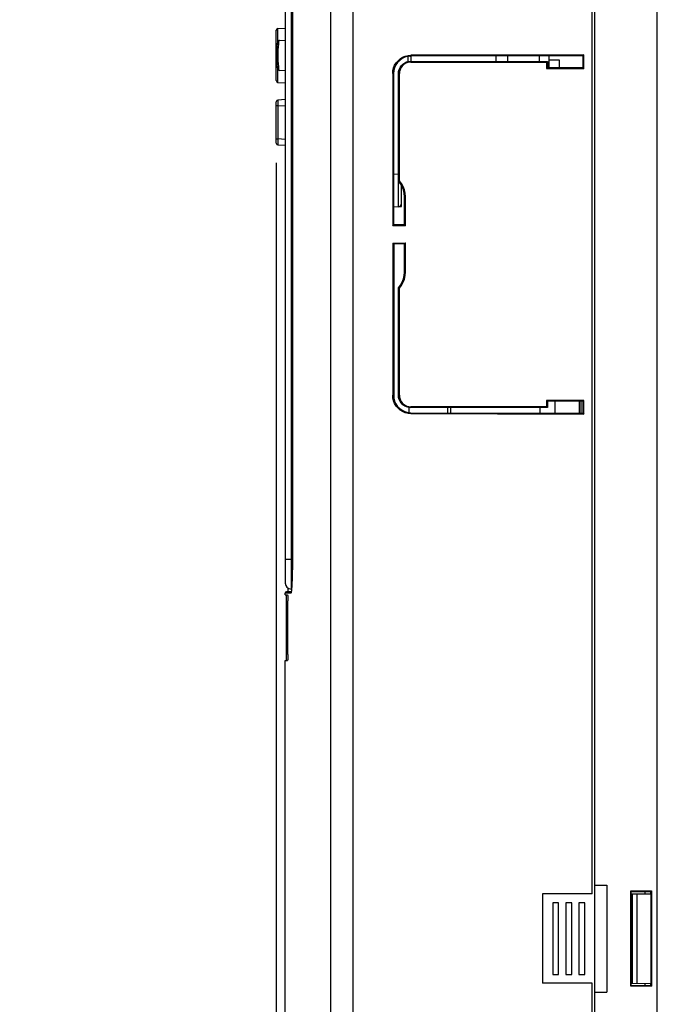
# Model space of a CAD drawing. Extents: x 28 to 410, y 33 to 287.
# Tile 29 of 63: x 143 to 170, y 166 to 207. Entities that reach past the tile are written whole.
import ezdxf

# ---------------------------------------------------------------- set-up
doc = ezdxf.new("R2010")
doc.units = 0
doc.header["$LTSCALE"] = 23.1
doc.layers.get('0').update_dxf_attribs({"linetype": 'CONTINUOUS'})
doc.layers.add('ALL_AXIS', color=7, linetype='CONTINUOUS')
doc.layers.add('ALL_FEATURES', color=7, linetype='CONTINUOUS')
doc.dimstyles.get("Standard").update_dxf_attribs({"dimtxt": 2.5, "dimasz": 2.5, "dimexe": 1.25, "dimexo": 0.625, "dimtad": 1, "dimcen": 2.5, "dimazin": 3, "dimtfac": 1, "dimtmove": 0, "dimatfit": 3})

# ---------------------------------------------------------------- blocks, each defined once
blk = doc.blocks.new('_OPEN')
at = {"color": 0, "linetype": 'BYBLOCK'}
for p, q in [((0, 0), (-1, 0.25)), ((-1, -0.25), (0, 0)), ((-1, 0), (0, 0))]:
    blk.add_line(p, q, dxfattribs=at)
blk = doc.blocks.new('*D39')
at = {"color": 2, "linetype": 'CONTINUOUS'}
for p, q in [((153.996, 200.894), (153.996, 109.836)), ((154.371, 141.716), (154.371, 109.836)), ((153.996, 110.836), (138.73, 110.836)), ((138.73, 110.836), (154.183, 110.836)), ((159.371, 110.836), (154.183, 110.836)), ((154.371, 110.836), (159.371, 110.836))]:
    blk.add_line(p, q, dxfattribs=at)
at = {"color": 2, "linetype": 'CONTINUOUS', "xscale": 2, "yscale": 2, "zscale": 2}
blk.add_blockref('_OPEN', (153.996, 110.836), dxfattribs=at)
at = {"color": 2, "linetype": 'CONTINUOUS', "xscale": 2, "yscale": 2, "zscale": 2, "rotation": 180}
blk.add_blockref('_OPEN', (154.371, 110.836), dxfattribs=at)

msp = doc.modelspace()

# ---------------------------------------------------------------- linework, layer by layer
at = {"color": 7, "linetype": 'CONTINUOUS'}
for p, q in [((153.996, 204.344), (153.996, 206.453)), ((154.067, 206.528), (154.371, 206.544)), ((154.136, 206.031), (154.371, 206.044)), ((154.371, 204.753), (154.136, 204.766)), ((154.067, 204.269), (154.371, 204.253)), ((153.996, 201.719), (153.996, 203.453)), ((154.371, 203.544), (154.067, 203.528)), ((154.067, 201.644), (154.371, 201.628))]:
    msp.add_line(p, q, dxfattribs=at)
at = {"color": 9, "linetype": 'CONTINUOUS'}
for p, q in [((154.067, 205.987), (154.067, 206.528)), ((154.067, 204.269), (154.067, 204.81)), ((154.067, 203.278), (154.371, 203.294)), ((154.067, 203.278), (153.996, 203.278)), ((154.067, 203.278), (154.067, 201.894)), ((153.996, 201.894), (154.067, 201.894)), ((154.371, 201.878), (154.067, 201.894))]:
    msp.add_line(p, q, dxfattribs=at)
at = {"color": 7, "linetype": 'CONTINUOUS'}
msp.add_lwpolyline([(154.136, 206.031), (154.105, 206.023), (154.077, 206.002), (154.061, 205.979), (154.051, 205.955), (154.043, 205.928), (154.036, 205.897), (154.03, 205.858), (154.024, 205.812), (154.018, 205.759), (154.013, 205.698), (154.009, 205.63), (154.007, 205.556), (154.005, 205.479), (154.004, 205.399), (154.005, 205.319), (154.006, 205.242), (154.009, 205.168), (154.013, 205.1), (154.018, 205.039), (154.024, 204.985), (154.03, 204.94), (154.036, 204.901), (154.043, 204.869), (154.051, 204.842), (154.061, 204.818), (154.077, 204.795), (154.104, 204.774), (154.136, 204.766)], dxfattribs=at)
at = {"color": 9, "linetype": 'CONTINUOUS'}
for points in [[(154.136, 204.766), (154.122, 204.785), (154.108, 204.84), (154.096, 204.927), (154.086, 205.041), (154.079, 205.175), (154.076, 205.323), (154.076, 205.474), (154.079, 205.622), (154.086, 205.756), (154.096, 205.871), (154.108, 205.958), (154.122, 206.012), (154.136, 206.031)], [(154.067, 203.528), (154.066, 203.516), (154.065, 203.48), (154.065, 203.425), (154.066, 203.355), (154.067, 203.278)], [(154.067, 201.894), (154.066, 201.817), (154.065, 201.747), (154.065, 201.692), (154.066, 201.657), (154.067, 201.644)]]:
    msp.add_lwpolyline(points, dxfattribs=at)
at = {"color": 7, "linetype": 'CONTINUOUS'}
for centre, start, end in [((154.071, 206.453), 93, 180), ((154.071, 204.344), 180, 267), ((154.071, 203.453), 93, 180), ((154.071, 201.719), 180, 267)]:
    msp.add_arc(centre, 0.075, start, end, dxfattribs=at)
at = {"layer": 'ALL_AXIS', "color": 7, "linetype": 'CONTINUOUS'}
for p, q in [((154.496, 182.886), (154.496, 183.04)), ((154.371, 182.761), (154.371, 182.836)), ((154.421, 180.011), (154.421, 182.761)), ((154.371, 142.716), (154.371, 180.011))]:
    msp.add_line(p, q, dxfattribs=at)
at = {"layer": 'ALL_FEATURES', "color": 7, "linetype": 'CONTINUOUS'}
for p, q in [((167.246, 170.211), (167.246, 243.08)), ((167.371, 144.461), (167.371, 239.711)), ((154.371, 227.765), (154.371, 183.257)), ((154.674, 226.761), (154.674, 184.261)), ((166.909, 205.424), (159.646, 205.404)), ((166.869, 205.385), (159.646, 205.365)), ((159.646, 205.362), (159.646, 205.157)), ((163.221, 205.147), (163.221, 205.375)), ((165.446, 204.891), (165.446, 205.381)), ((166.869, 205.385), (166.909, 205.424)), ((166.869, 204.887), (166.869, 205.385)), ((166.909, 204.848), (166.909, 205.424)), ((159.646, 205.157), (165.376, 205.142)), ((159.646, 205.118), (165.337, 205.102)), ((165.376, 205.142), (165.337, 205.102)), ((165.337, 205.102), (165.337, 204.852)), ((165.376, 205.142), (165.376, 204.892)), ((158.88, 204.636), (158.88, 198.245)), ((158.919, 204.636), (158.919, 198.284)), ((159.123, 200.123), (159.123, 204.636)), ((159.163, 200.138), (159.163, 204.636)), ((165.376, 204.892), (165.337, 204.852)), ((165.337, 204.852), (166.909, 204.848)), ((165.376, 204.892), (166.869, 204.887)), ((166.869, 204.887), (166.909, 204.848)), ((159.123, 200.123), (159.163, 200.138)), ((159.246, 199.054), (159.246, 199.948)), ((159.374, 198.283), (159.374, 199.47)), ((159.413, 198.244), (159.413, 199.47)), ((158.919, 199.048), (159.246, 199.054)), ((159.246, 199.054), (159.21, 199.089)), ((158.88, 198.245), (158.919, 198.284)), ((159.413, 198.244), (158.88, 198.245)), ((158.919, 198.284), (159.374, 198.283)), ((158.944, 198.3), (159.373, 198.308)), ((159.413, 198.244), (159.374, 198.283)), ((158.88, 197.527), (159.413, 197.529)), ((158.88, 197.527), (158.88, 191.136)), ((158.88, 197.527), (158.919, 197.488)), ((159.413, 197.529), (159.374, 197.489)), ((159.413, 196.302), (159.413, 197.529)), ((159.374, 197.489), (158.919, 197.488)), ((158.919, 197.488), (158.919, 191.136)), ((159.374, 196.302), (159.374, 197.489)), ((159.123, 191.136), (159.123, 195.649)), ((159.123, 195.649), (159.163, 195.634)), ((159.163, 191.136), (159.163, 195.634)), ((166.909, 190.924), (165.337, 190.92)), ((165.337, 190.92), (165.337, 190.67)), ((165.376, 190.881), (165.337, 190.92)), ((166.869, 190.885), (166.909, 190.924)), ((166.909, 190.348), (166.909, 190.924)), ((159.571, 190.414), (159.571, 190.621)), ((165.337, 190.67), (159.646, 190.654)), ((165.376, 190.631), (159.646, 190.615)), ((161.321, 190.403), (161.321, 190.619)), ((165.071, 190.392), (165.071, 190.63)), ((165.376, 190.631), (165.337, 190.67)), ((166.869, 190.885), (165.376, 190.881)), ((165.376, 190.881), (165.376, 190.631)), ((165.696, 190.391), (165.696, 190.881)), ((166.721, 190.388), (166.721, 190.884)), ((166.869, 190.387), (166.869, 190.885)), ((159.646, 190.407), (166.869, 190.387)), ((159.646, 190.368), (166.909, 190.348)), ((166.869, 190.387), (166.909, 190.348)), ((154.371, 182.761), (154.471, 182.761)), ((154.623, 182.886), (154.421, 182.886)), ((154.616, 183.007), (154.637, 183.006)), ((154.478, 180.261), (154.478, 182.511)), ((154.371, 180.011), (154.471, 180.011)), ((167.371, 170.58), (167.871, 170.586)), ((167.371, 170.586), (167.871, 170.586)), ((167.871, 170.586), (167.871, 166.086)), ((168.896, 170.311), (168.871, 170.336)), ((168.871, 170.336), (169.746, 170.336)), ((168.871, 166.336), (168.871, 170.336)), ((168.896, 170.311), (169.72, 170.31)), ((168.896, 166.361), (168.896, 170.311)), ((169.471, 170.213), (169.471, 170.31)), ((169.72, 170.31), (169.746, 170.336)), ((169.72, 170.31), (169.72, 166.362)), ((169.746, 170.336), (169.746, 166.336)), ((167.246, 170.211), (165.171, 170.211)), ((165.171, 170.211), (165.171, 166.461)), ((165.846, 169.836), (165.596, 169.836)), ((165.596, 169.836), (165.596, 166.836)), ((165.846, 166.836), (165.846, 169.836)), ((166.396, 169.836), (166.146, 169.836)), ((166.146, 169.836), (166.146, 166.836)), ((166.396, 166.836), (166.396, 169.836)), ((166.946, 169.836), (166.696, 169.836)), ((166.696, 169.836), (166.696, 166.836)), ((166.946, 166.836), (166.946, 169.836)), ((168.896, 170.217), (169.721, 170.211)), ((168.946, 166.455), (168.946, 170.217)), ((169.146, 166.457), (169.146, 170.215)), ((165.596, 166.836), (165.846, 166.836)), ((166.146, 166.836), (166.396, 166.836)), ((166.696, 166.836), (166.946, 166.836)), ((167.246, 166.461), (165.171, 166.461)), ((167.246, 141.093), (167.246, 166.461)), ((168.896, 166.361), (168.871, 166.336)), ((169.746, 166.336), (168.871, 166.336)), ((168.896, 166.455), (169.721, 166.461)), ((169.72, 166.362), (168.896, 166.361)), ((169.471, 166.362), (169.471, 166.459)), ((169.72, 166.362), (169.746, 166.336)), ((167.371, 166.093), (167.871, 166.086)), ((167.371, 166.086), (167.871, 166.086))]:
    msp.add_line(p, q, dxfattribs=at)
at = {"layer": 'ALL_FEATURES', "color": 9, "linetype": 'CONTINUOUS'}
for p, q in [((157.213, 239.183), (157.213, 144.989)), ((169.986, 147.267), (169.986, 238.155)), ((156.273, 234.429), (156.273, 150.243)), ((154.616, 228.015), (154.616, 183.007)), ((159.523, 205.354), (159.523, 205.141)), ((159.6, 205.363), (159.646, 205.362)), ((159.646, 205.404), (159.646, 205.365)), ((163.712, 205.146), (163.712, 205.376)), ((159.646, 205.157), (159.646, 205.118)), ((158.88, 204.636), (158.919, 204.636)), ((159.123, 204.636), (159.163, 204.636)), ((159.123, 200.427), (159.123, 201.936)), ((158.919, 200.423), (159.123, 200.427)), ((159.124, 199.878), (159.123, 200.123)), ((159.413, 199.47), (159.374, 199.47)), ((158.943, 198.292), (158.944, 198.3)), ((158.943, 198.284), (158.943, 198.292)), ((158.944, 190.959), (158.944, 197.488)), ((159.413, 196.302), (159.374, 196.302)), ((158.88, 191.136), (158.919, 191.136)), ((159.123, 191.136), (159.163, 191.136)), ((159.646, 190.615), (159.646, 190.654)), ((161.198, 190.403), (161.198, 190.619)), ((166.792, 190.388), (166.792, 190.884)), ((159.646, 190.368), (159.646, 190.407)), ((154.371, 184.261), (154.674, 184.261)), ((154.674, 184.261), (154.674, 184.221)), ((154.64, 183.04), (154.638, 183.02)), ((154.607, 182.836), (154.371, 182.836)), ((169.708, 170.211), (169.708, 170.31)), ((169.708, 166.362), (169.708, 166.461))]:
    msp.add_line(p, q, dxfattribs=at)
at = {"layer": 'ALL_FEATURES', "color": 3, "linetype": 'CONTINUOUS'}
for p, q in [((165.046, 205.142), (165.046, 205.38)), ((165.446, 205.211), (165.871, 205.211)), ((165.871, 205.211), (165.871, 204.89))]:
    msp.add_line(p, q, dxfattribs=at)
at = {"layer": 'ALL_FEATURES', "color": 7, "linetype": 'CONTINUOUS'}
for points in [[(158.88, 204.636), (158.889, 204.756), (158.917, 204.873), (158.963, 204.984), (159.026, 205.087), (159.104, 205.178), (159.195, 205.257), (159.298, 205.32), (159.409, 205.366), (159.526, 205.394), (159.646, 205.404)], [(159.646, 205.365), (159.519, 205.353), (159.397, 205.32), (159.282, 205.267), (159.178, 205.193), (159.089, 205.104), (159.016, 205), (158.963, 204.885), (158.93, 204.762), (158.919, 204.636)], [(159.123, 204.636), (159.131, 204.727), (159.155, 204.815), (159.193, 204.897), (159.245, 204.972), (159.31, 205.036), (159.385, 205.088), (159.467, 205.126), (159.555, 205.15), (159.646, 205.157)], [(159.646, 205.118), (159.562, 205.111), (159.48, 205.089), (159.404, 205.054), (159.335, 205.006), (159.276, 204.946), (159.227, 204.877), (159.192, 204.801), (159.17, 204.72), (159.163, 204.636)], [(159.374, 199.47), (159.363, 199.613), (159.332, 199.752), (159.281, 199.885), (159.211, 200.01), (159.123, 200.123)], [(159.413, 199.47), (159.403, 199.615), (159.372, 199.757), (159.32, 199.894), (159.25, 200.021), (159.163, 200.138)], [(159.123, 195.649), (159.211, 195.762), (159.281, 195.887), (159.332, 196.02), (159.363, 196.16), (159.374, 196.302)], [(159.163, 195.634), (159.25, 195.751), (159.32, 195.878), (159.372, 196.015), (159.403, 196.157), (159.413, 196.302)], [(159.646, 190.368), (159.526, 190.378), (159.409, 190.406), (159.298, 190.452), (159.195, 190.516), (159.104, 190.594), (159.026, 190.685), (158.963, 190.788), (158.917, 190.899), (158.889, 191.016), (158.88, 191.136)], [(158.919, 191.136), (158.93, 191.01), (158.963, 190.887), (159.016, 190.773), (159.089, 190.668), (159.178, 190.579), (159.282, 190.506), (159.397, 190.452), (159.519, 190.419), (159.646, 190.407)], [(159.646, 190.615), (159.555, 190.623), (159.467, 190.646), (159.385, 190.684), (159.31, 190.737), (159.245, 190.801), (159.193, 190.875), (159.155, 190.958), (159.131, 191.046), (159.123, 191.136)], [(159.163, 191.136), (159.17, 191.052), (159.192, 190.971), (159.227, 190.895), (159.276, 190.826), (159.335, 190.767), (159.404, 190.718), (159.48, 190.683), (159.562, 190.661), (159.646, 190.654)], [(154.674, 184.261), (154.674, 184.221), (154.673, 184.142), (154.673, 184.064), (154.672, 183.987), (154.671, 183.913), (154.67, 183.84), (154.669, 183.77), (154.668, 183.702), (154.666, 183.637), (154.665, 183.574), (154.663, 183.515), (154.661, 183.458), (154.659, 183.404), (154.657, 183.352), (154.655, 183.304), (154.653, 183.259), (154.651, 183.217), (154.649, 183.177), (154.647, 183.14), (154.645, 183.106), (154.643, 183.075), (154.64, 183.046)], [(154.64, 183.046), (154.638, 183.02), (154.636, 182.996), (154.634, 182.974), (154.632, 182.954), (154.63, 182.937), (154.628, 182.922), (154.626, 182.908), (154.625, 182.897), (154.623, 182.887), (154.621, 182.879), (154.62, 182.872), (154.619, 182.867), (154.618, 182.864), (154.618, 182.864)], [(154.471, 182.761), (154.472, 182.756), (154.474, 182.742), (154.475, 182.719), (154.476, 182.688), (154.477, 182.65), (154.478, 182.607), (154.478, 182.56), (154.478, 182.511)], [(154.478, 180.261), (154.478, 180.212), (154.478, 180.166), (154.477, 180.122), (154.476, 180.084), (154.475, 180.053), (154.474, 180.03), (154.472, 180.016), (154.471, 180.011)]]:
    msp.add_lwpolyline(points, dxfattribs=at)
at = {"layer": 'ALL_FEATURES', "color": 9, "linetype": 'CONTINUOUS'}
for points in [[(159.123, 199.052), (159.123, 199.064), (159.123, 199.098), (159.124, 199.155), (159.124, 199.232), (159.124, 199.329), (159.124, 199.444), (159.124, 199.576), (159.124, 199.878)], [(154.673, 184.142), (154.673, 184.097), (154.672, 183.927), (154.669, 183.752), (154.665, 183.581), (154.66, 183.421), (154.654, 183.276), (154.648, 183.148), (154.64, 183.04)], [(154.624, 182.892), (154.616, 182.851), (154.607, 182.836)], [(154.607, 182.836), (154.609, 182.852), (154.616, 182.865), (154.619, 182.868)], [(154.636, 182.996), (154.632, 182.954), (154.624, 182.892)]]:
    msp.add_lwpolyline(points, dxfattribs=at)
at = {"layer": 'ALL_FEATURES', "color": 7, "linetype": 'CONTINUOUS'}
for centre, radius, start, end in [((159.571, 205.362), 0.075, 0, 1.9959), ((159.121, 199.177), 0.125, 271, 360), ((158.946, 198.175), 0.125, 91, 102.6082), ((154.621, 183.257), 0.25, 180, 269), ((154.421, 182.836), 0.05, 90, 180)]:
    msp.add_arc(centre, radius, start, end, dxfattribs=at)

# ---------------------------------------------------------------- dimensions: what is measured, and where the dimension line sits
at = {"color": 2, "linetype": 'CONTINUOUS'}
dim = msp.add_linear_dim(base=(153.995783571, 110.836083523), p1=(154.370783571, 142.716349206), p2=(153.995783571, 201.89398451), angle=180, dimstyle='Standard', dxfattribs=at)
dim.commit()
dim.dimension.update_dxf_attribs({"geometry": '*D39', "text_midpoint": (138.730208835, 110.836083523), "dimtype": 128})

doc.saveas('drawing.dxf')
